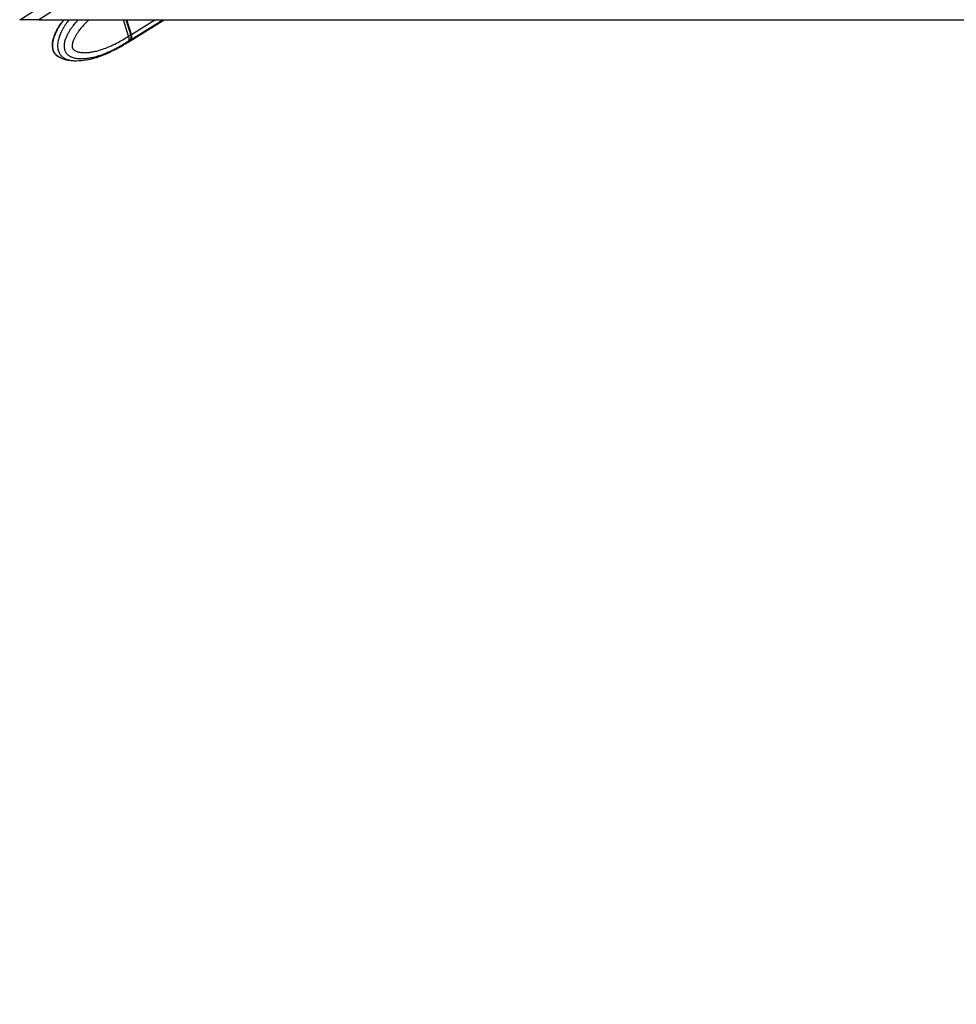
# Model space of a CAD drawing. Header units: millimetres. Extents: x 2436 to 18395, y 146 to 15846.
# Tile 11 of 45: x 4084 to 4892, y 5121 to 5970. Entities that reach past the tile are written whole.
import ezdxf

# ---------------------------------------------------------------- set-up
doc = ezdxf.new("R2010")
doc.units = ezdxf.units.MM
doc.header["$LTSCALE"] = 2
doc.layers.add('COMPONENT_GEOMETRY', color=7, linetype='Continuous')
doc.styles.add('SLDTEXTSTYLE0', font='TXT', dxfattribs={"width": 0.75})
doc.dimstyles.new('SLDDIMSTYLE0', dxfattribs={"dimtxt": 100, "dimasz": 6.604, "dimexe": 0, "dimexo": 0.0625, "dimgap": 25, "dimtad": 0, "dimtih": 1, "dimtoh": 1, "dimdec": 0, "dimrnd": 1e-09, "dimzin": 12, "dimdsep": 46, "dimtxsty": 'SLDTEXTSTYLE0', "dimsah": 1, "dimcen": 0.09, "dimadec": 0, "dimazin": 3, "dimtfac": 1, "dimtdec": 0, "dimtofl": 0, "dimtmove": 0, "dimatfit": 3, "dimfxl": 1, "dimfrac": 2, "dimtolj": 1, "dimtzin": 12, "dimarcsym": 0})

# ---------------------------------------------------------------- blocks, each defined once
blk = doc.blocks.new('_D')
at = {"layer": 'COMPONENT_GEOMETRY', "color": 7}
for p, q in [((10064.61, 5970.28), (10344.21, 5970.28)), ((10337.86, 5970.28), (10337.86, 3903.62)), ((10137.8, 3883.3), (10107.33, 3883.3)), ((10107.33, 3883.3), (10107.33, 3724.55)), ((10537.93, 3883.3), (10568.4, 3883.3)), ((10568.4, 3883.3), (10568.4, 3724.55)), ((10107.33, 3724.55), (10137.8, 3724.55)), ((10568.4, 3724.55), (10537.93, 3724.55)), ((10337.86, 1508.27), (10337.86, 3574.94)), ((3340.91, 1508.27), (10344.21, 1508.27))]:
    blk.add_line(p, q, dxfattribs=at)
for points in [[(10337.86, 5970.28), (10336.85, 5963.68), (10338.88, 5963.68)], [(10337.86, 1508.27), (10338.88, 1514.88), (10336.85, 1514.88)]]:
    blk.add_solid(points, dxfattribs=at)
at = {"layer": 'COMPONENT_GEOMETRY', "color": 7, "char_height": 100, "attachment_point": 1, "style": 'SLDTEXTSTYLE0'}
for s, insert in [('7\'3.83"', (10137.8, 3853.46)), ('2231', (10190.09, 3703.84))]:
    blk.add_mtext(s, dxfattribs=dict(at, insert=insert))

msp = doc.modelspace()

# ---------------------------------------------------------------- linework, layer by layer
at = {"color": 8, "linetype": 'Continuous', "lineweight": 25}
for p, q in [((4084.08, 5970.28), (4134.16, 6001.76)), ((4180.02, 5957.31), (4175.96, 5970.28)), ((4180.17, 5953.15), (4207.57, 5970.28)), ((4180.57, 5957.66), (4200.76, 5970.28))]:
    msp.add_line(p, q, dxfattribs=at)
at = {"color": 7, "linetype": 'Continuous', "lineweight": 25}
for p, q in [((4100.46, 5970.28), (6553.74, 5970.28)), ((4177.98, 5956.05), (4173.53, 5970.28)), ((4180.17, 5957.49), (4176.16, 5970.28)), ((4180.57, 5957.66), (4176.62, 5970.28)), ((4177.79, 5951.02), (4208.6, 5970.28)), ((4179.64, 5952.82), (4177.7, 5951.61)), ((4177.98, 5956.05), (4177.99, 5956.04)), ((4177.99, 5956.04), (4180.02, 5957.31)), ((4166.88, 5944.71), (4162.85, 5942.77)), ((4167.83, 5945.14), (4167.8, 5945.13)), ((4175.2, 5949.4), (4177.31, 5950.72)), ((4177.7, 5951.61), (4177.57, 5951.52)), ((4159.93, 5941.34), (4158.85, 5940.98))]:
    msp.add_line(p, q, dxfattribs=at)
at = {"color": 7, "linetype": 'Continuous', "lineweight": 25, "flags": 128}
for points in [[(4177.55, 5950.87), (4178.63, 5951.61), (4180.17, 5953.15)], [(4180.17, 5957.49), (4180.17, 5957.48), (4180.17, 5957.45), (4180.14, 5957.41), (4180.09, 5957.36), (4180.02, 5957.31)]]:
    msp.add_lwpolyline(points, dxfattribs=at)
at = {"color": 7, "linetype": 'Continuous', "lineweight": 25}
msp.add_arc((4175.97, 5955.8), 4.96, 327.68813, 21.99579, dxfattribs=at)
at = {"color": 8, "linetype": 'Continuous', "lineweight": 25}
msp.add_arc((4170.21, 5957.35), 9.39, 302.17479, 321.63836, dxfattribs=at)
at = {"color": 7, "linetype": 'Continuous', "lineweight": 25}
for centre, major_axis, ratio, start_param, end_param in [((4165.87, 5969.22), (-11.38, 18.54), 0.63517, 3.14674, 3.372042), ((4175.84, 5957.34), (-3.14, 5.11), 0.636067, 3.371675, 4.334225)]:
    msp.add_ellipse(centre, major_axis=major_axis, ratio=ratio, start_param=start_param, end_param=end_param, dxfattribs=at)
for points, knots in [([(6036.8, 7188.78), (5945.54, 7131.22), (5694.35, 6972.78), (5122.33, 6612.89), (4568.08, 6264.31), (4174.01, 6016.52), (4100.46, 5970.28)], [0, 0, 0, 0, 0.141601, 0.389772, 0.886116, 1, 1, 1, 1]), ([(4100.46, 5970.28), (4099.02, 5970.28), (4096.1, 5970.28), (4092.29, 5970.28), (4089.05, 5970.28), (4086.75, 5970.28), (4085.11, 5970.28), (4084.42, 5970.28), (4084.08, 5970.28)], [0, 0, 0, 0, 0.182678, 0.37073, 0.547577, 0.730043, 0.864194, 1, 1, 1, 1]), ([(4122.1, 5970.28), (4121.3, 5969.3), (4119.6, 5967.24), (4117.28, 5963.77), (4115.23, 5960.04), (4113.77, 5956.54), (4112.79, 5953.46), (4112.16, 5950.76), (4111.95, 5948.16), (4112.16, 5945.68), (4112.78, 5943.55), (4113.76, 5941.7), (4114.99, 5940.3), (4116.39, 5939.06), (4117.43, 5938.47), (4118.01, 5938.15)], [0, 0, 0, 0, 0.114383, 0.242246, 0.359378, 0.469648, 0.547164, 0.614414, 0.680656, 0.741972, 0.799666, 0.847303, 0.89981, 0.944081, 1, 1, 1, 1]), ([(4118.29, 5938), (4118.09, 5938.11), (4117.33, 5938.5), (4116.32, 5939.21), (4115.28, 5940.2), (4114.5, 5941.13), (4113.82, 5942.22), (4113.25, 5943.47), (4112.84, 5944.86), (4112.59, 5946.44), (4112.52, 5948.1), (4112.63, 5949.85), (4112.9, 5951.65), (4113.27, 5953.26), (4113.69, 5954.7), (4114.12, 5955.99), (4114.78, 5957.76), (4115.73, 5959.89), (4116.99, 5962.32), (4118.48, 5964.87), (4120.19, 5967.46), (4121.52, 5969.31), (4122.25, 5970.21), (4122.3, 5970.28)], [0, 0, 0, 0, 0.023142, 0.085447, 0.117136, 0.153176, 0.189972, 0.221544, 0.258751, 0.297255, 0.336726, 0.377164, 0.422758, 0.468983, 0.500124, 0.536812, 0.573616, 0.647818, 0.723524, 0.799525, 0.895727, 0.992233, 1, 1, 1, 1]), ([(4177.99, 5956.04), (4178.08, 5955.74), (4178.26, 5955.13), (4178.37, 5954.25), (4178.37, 5953.41), (4178.24, 5952.7), (4178.02, 5952.11), (4177.83, 5951.78), (4177.71, 5951.62), (4177.7, 5951.61)], [0, 0, 0, 0, 0.172712, 0.350434, 0.523145, 0.70086, 0.842072, 0.985971, 1, 1, 1, 1]), ([(4166.88, 5944.71), (4167.1, 5944.81), (4167.53, 5945.03), (4167.84, 5945.16), (4167.83, 5945.15), (4167.82, 5945.14)], [0, 0, 0, 0, 0.3857357, 0.7707109, 1, 1, 1, 1]), ([(4167.83, 5945.15), (4167.95, 5945.21), (4170.47, 5946.47), (4172.89, 5947.97), (4175.21, 5949.41)], [0, 0, 0, 0, 0.045483, 1, 1, 1, 1]), ([(4119.71, 5937.39), (4119.3, 5937.54), (4118.83, 5937.71), (4118.36, 5937.96), (4118.29, 5938)], [0, 0, 0, 0, 0.855044, 1, 1, 1, 1]), ([(4118.33, 5938.08), (4119.1, 5937.67), (4121.44, 5936.44), (4124.67, 5935.52), (4126.98, 5935.37), (4127.66, 5935.32)], [0, 0, 0, 0, 0.257111, 0.783343, 1, 1, 1, 1]), ([(4133.05, 5934.85), (4135.85, 5935.02), (4140.95, 5935.33), (4146.96, 5936.76), (4150.97, 5937.94), (4153.27, 5938.71), (4155.51, 5939.53), (4157.3, 5940.2), (4158.59, 5940.77), (4158.88, 5940.9)], [0, 0, 0, 0, 0.310175, 0.564611, 0.691473, 0.779285, 0.837105, 0.962815, 1, 1, 1, 1]), ([(4159.93, 5941.34), (4160.26, 5941.5), (4160.91, 5941.82), (4161.9, 5942.32), (4162.53, 5942.62), (4162.81, 5942.75), (4162.85, 5942.77)], [0, 0, 0, 0, 0.320917, 0.642385, 0.950378, 1, 1, 1, 1])]:
    msp.add_open_spline(points, degree=3, knots=knots, dxfattribs=at)
at = {"color": 8, "linetype": 'Continuous', "lineweight": 25}
for points, knots in [([(4126.55, 5970.28), (4126.1, 5969.7), (4125.15, 5968.44), (4123.74, 5966.41), (4122.34, 5964.22), (4121.03, 5961.94), (4119.91, 5959.76), (4118.98, 5957.67), (4118.3, 5955.92), (4117.72, 5954.13), (4117.23, 5952.27), (4116.85, 5950.12), (4116.69, 5947.89), (4116.81, 5945.84), (4117.17, 5944.04), (4117.68, 5942.54), (4118.36, 5941.17), (4119.16, 5940), (4120.04, 5939.02), (4121.02, 5938.15), (4122.19, 5937.32), (4123.55, 5936.59), (4125.02, 5935.99), (4126.54, 5935.54), (4128.25, 5935.18), (4130.16, 5934.94), (4131.82, 5934.83), (4132.79, 5934.86), (4133.07, 5934.86)], [0, 0, 0, 0, 0.0454411, 0.0979407, 0.1505331, 0.202173, 0.2539802, 0.2934182, 0.3330167, 0.3595601, 0.3984145, 0.4377438, 0.476935, 0.5168232, 0.5458189, 0.5756595, 0.6046553, 0.6343797, 0.6611766, 0.6883021, 0.7212394, 0.7591005, 0.7972634, 0.8361015, 0.8750864, 0.9271861, 0.9794577, 1, 1, 1, 1]), ([(4177.57, 5951.52), (4177.57, 5951.52), (4176.09, 5950.54), (4173.08, 5948.64), (4169, 5946.31), (4165.37, 5944.42), (4162.2, 5942.9), (4159.01, 5941.5), (4155.32, 5940.06), (4151.89, 5938.91), (4148.76, 5938.04), (4146.04, 5937.39), (4142.94, 5936.81), (4140.02, 5936.5), (4137.61, 5936.41), (4135.74, 5936.44), (4133.87, 5936.6), (4132.09, 5936.89), (4130.42, 5937.31), (4129.08, 5937.8), (4127.97, 5938.34), (4127.09, 5938.85), (4126.24, 5939.46), (4125.39, 5940.22), (4124.57, 5941.15), (4123.86, 5942.24), (4123.29, 5943.49), (4122.88, 5944.88), (4122.64, 5946.46), (4122.61, 5948.12), (4122.84, 5950.51), (4123.4, 5952.7), (4124.13, 5954.72), (4124.67, 5956.01), (4125.5, 5957.78), (4126.68, 5959.91), (4128.24, 5962.35), (4130.06, 5964.89), (4132.16, 5967.48), (4133.78, 5969.33), (4134.66, 5970.22), (4134.72, 5970.28)], [0, 0, 0, 0, 0.000001, 0.059792, 0.119675, 0.160025, 0.200406, 0.240891, 0.281416, 0.339374, 0.368429, 0.397508, 0.439493, 0.481609, 0.504335, 0.527101, 0.550025, 0.573024, 0.59276, 0.612607, 0.624455, 0.636353, 0.648451, 0.660647, 0.674517, 0.688678, 0.700828, 0.715148, 0.729966, 0.745156, 0.760719, 0.795999, 0.807984, 0.822104, 0.836268, 0.864825, 0.89396, 0.923209, 0.960233, 0.997373, 1, 1, 1, 1]), ([(4143.76, 5970.28), (4143.17, 5969.71), (4141.77, 5968.38), (4139.64, 5966.14), (4137.37, 5963.55), (4135.44, 5961.09), (4133.84, 5958.8), (4132.52, 5956.72), (4131.31, 5954.5), (4130.36, 5952.41), (4129.7, 5950.47), (4129.37, 5949.05), (4129.24, 5947.89), (4129.24, 5947.14), (4129.32, 5946.49), (4129.47, 5946), (4129.7, 5945.51), (4130.01, 5945.05), (4130.61, 5944.39), (4131.52, 5943.71), (4132.72, 5943.09), (4133.97, 5942.63), (4135.88, 5942.14), (4138.5, 5941.82), (4141.75, 5941.85), (4144.98, 5942.17), (4148.57, 5942.81), (4152.58, 5943.83), (4157.56, 5945.46), (4163.07, 5947.71), (4168.59, 5950.44), (4173.57, 5953.23), (4176.51, 5955.11), (4177.98, 5956.05)], [0, 0, 0, 0, 0.029019, 0.068213, 0.107638, 0.147178, 0.173906, 0.200712, 0.227883, 0.255283, 0.273057, 0.291126, 0.299428, 0.307892, 0.313411, 0.319117, 0.323808, 0.330766, 0.337894, 0.355054, 0.372693, 0.389891, 0.407198, 0.451003, 0.495304, 0.537798, 0.580439, 0.640458, 0.700664, 0.785291, 0.870218, 0.935058, 1, 1, 1, 1])]:
    msp.add_open_spline(points, degree=3, knots=knots, dxfattribs=at)

# ---------------------------------------------------------------- dimensions: what is measured, and where the dimension line sits
at = {"layer": 'COMPONENT_GEOMETRY', "color": 7}
dim = msp.add_linear_dim(base=(10337.86, 1508.27), p1=(10062.07, 5970.28), p2=(3338.37, 1508.27), angle=90, dimstyle='SLDDIMSTYLE0', dxfattribs=at)
dim.commit()
dim.dimension.update_dxf_attribs({"geometry": '_D', "text_midpoint": (10337.86, 3739.28), "dimtype": 160})

doc.saveas('drawing.dxf')
